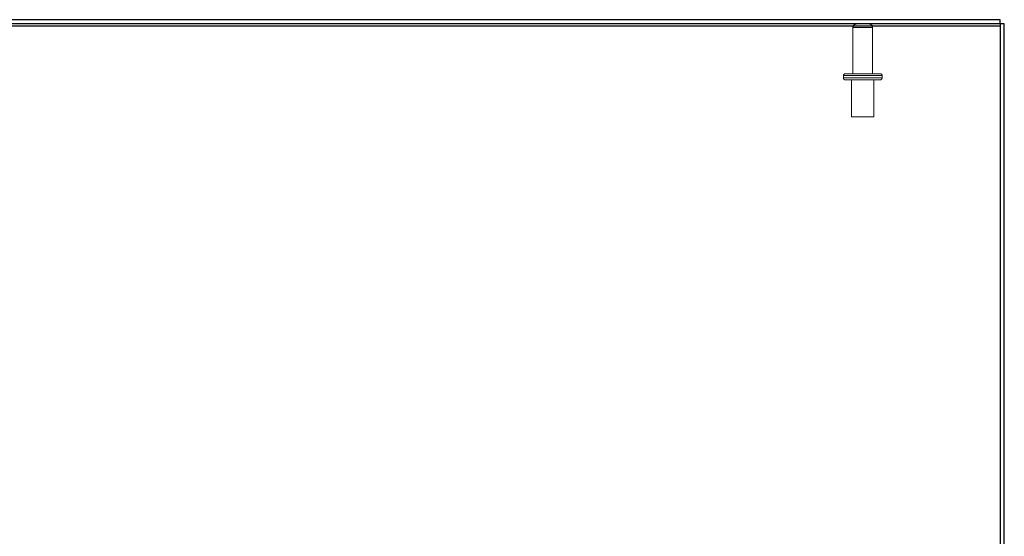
# Model space of a CAD drawing. Header units: inches. Extents: x 0.2 to 10.8, y 0.2 to 8.2.
# Tile 131 of 171: x 3.991 to 4.817, y 7.254 to 7.688. Entities that reach past the tile are written whole.
import ezdxf

# ---------------------------------------------------------------- set-up
doc = ezdxf.new("R2010")
doc.units = ezdxf.units.IN
doc.header["$MEASUREMENT"] = 0
doc.linetypes.add('HIDDEN', pattern=[0.075, 0.05, -0.025])
doc.layers.add('SLD-0', color=179, linetype='Continuous')

msp = doc.modelspace()

# ---------------------------------------------------------------- linework, layer by layer
at = {"layer": 'SLD-0', "linetype": 'Continuous', "lineweight": 25}
for p, q in [((3.0209218, 7.682743), (4.8137218, 7.682743)), ((4.8137218, 7.6878644), (3.0227218, 7.6878644)), ((4.8137218, 7.6842644), (3.0227218, 7.6842644)), ((4.8137218, 7.6842644), (4.8137218, 7.6878644)), ((4.8173218, 7.6842644), (4.8137218, 7.6842644)), ((4.8137218, 7.6842644), (4.8137218, 7.682743)), ((4.8137218, 7.682743), (4.8137218, 6.9046574)), ((4.8173218, 6.90471), (4.8173218, 7.6842644))]:
    msp.add_line(p, q, dxfattribs=at)
at = {"layer": 'SLD-0', "linetype": 'HIDDEN', "lineweight": 18}
for p, q in [((4.6902718, 7.6812644), (4.6902718, 7.6424144)), ((4.7068718, 7.6812644), (4.6903645, 7.6812644)), ((4.7068718, 7.6812644), (4.6903645, 7.6812644)), ((4.7068718, 7.6812644), (4.6903645, 7.6812644)), ((4.7068718, 7.6424144), (4.7068718, 7.6812644)), ((4.7148218, 7.6409144), (4.6823218, 7.6409144)), ((4.7148218, 7.6409144), (4.6823218, 7.6409144)), ((4.7148218, 7.6409144), (4.6823218, 7.6409144)), ((4.6823218, 7.6409144), (4.6823218, 7.6389144)), ((4.6838218, 7.6424144), (4.7133218, 7.6424144)), ((4.7148218, 7.6389144), (4.7148218, 7.6409144)), ((4.7148218, 7.6389144), (4.6823218, 7.6389144)), ((4.7148218, 7.6389144), (4.6823218, 7.6389144)), ((4.7148218, 7.6389144), (4.6823218, 7.6389144)), ((4.6838218, 7.6374144), (4.7133218, 7.6374144)), ((4.6891968, 7.6374144), (4.6891968, 7.6061644)), ((4.7079468, 7.6061644), (4.7079468, 7.6374144)), ((4.6891968, 7.6061644), (4.7079468, 7.6061644))]:
    msp.add_line(p, q, dxfattribs=at)
for centre, radius, start, end in [((4.6932718, 7.6812644), 0.003, 90, 180), ((4.7038718, 7.6812644), 0.003, 0, 90), ((4.6838218, 7.6409144), 0.0015, 90, 180), ((4.7133218, 7.6409144), 0.0015, 0, 90), ((4.6838218, 7.6389144), 0.0015, 180, 270), ((4.7133218, 7.6389144), 0.0015, 270, 0)]:
    msp.add_arc(centre, radius, start, end, dxfattribs=at)

doc.saveas('drawing.dxf')
